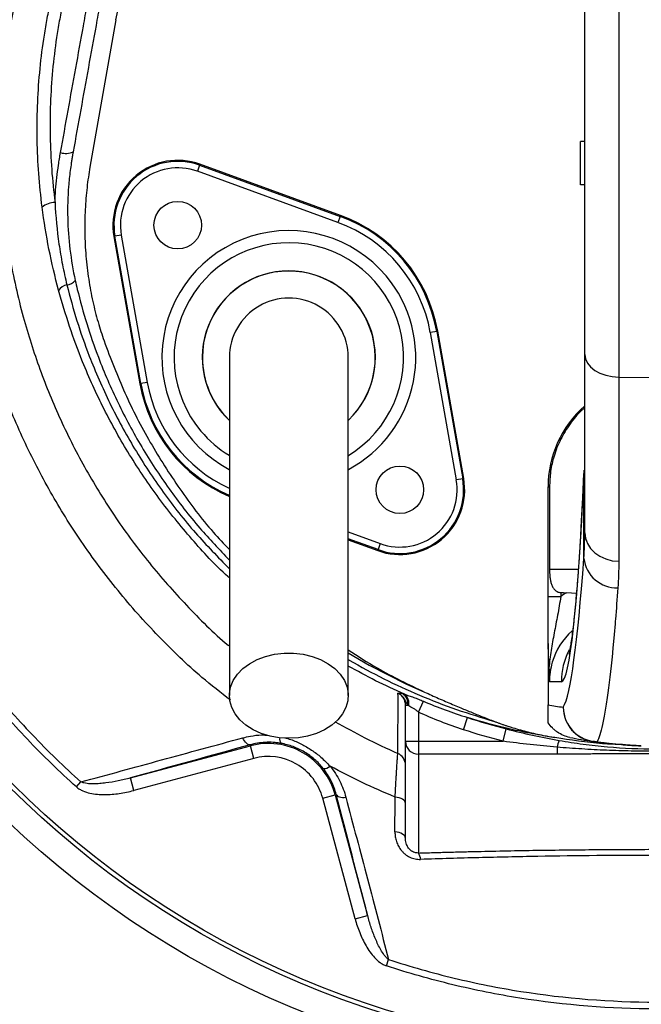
# Model space of a CAD drawing. Header units: millimetres. Extents: x 665 to 1372, y 953 to 2315.
# Tile 10 of 17: x 847 to 991, y 1767 to 1995. Entities that reach past the tile are written whole.
import ezdxf

# ---------------------------------------------------------------- set-up
doc = ezdxf.new("R2010")
doc.units = ezdxf.units.MM

msp = doc.modelspace()

# ---------------------------------------------------------------- linework, layer by layer
at = {"color": 7, "linetype": 'Continuous', "lineweight": 25}
for p, q in [((986.13, 2006.38), (986.13, 1912.67)), ((978.27, 1917.94), (978.27, 2002.6)), ((869.77, 1995.45), (863.75, 1961.31)), ((977.27, 1957.24), (977.27, 1967.24)), ((978.27, 1967.24), (977.27, 1967.24)), ((859.85, 1964.83), (859.73, 1964.14)), ((889.11, 1961.76), (888.6, 1960.35)), ((889.11, 1961.76), (889.19, 1961.98)), ((889.11, 1961.76), (921.66, 1949.91)), ((921.74, 1950.13), (889.19, 1961.98)), ((921.15, 1948.5), (888.6, 1960.35)), ((978.27, 1957.24), (977.27, 1957.24)), ((921.66, 1949.91), (921.15, 1948.5)), ((921.66, 1949.91), (921.74, 1950.13)), ((869.52, 1945.32), (869.29, 1945.28)), ((869.29, 1945.28), (875.3, 1911.16)), ((871, 1945.58), (869.52, 1945.32)), ((875.54, 1911.21), (869.52, 1945.32)), ((871, 1945.58), (877.01, 1911.47)), ((944.01, 1923.28), (942.53, 1923.02)), ((948.55, 1888.9), (942.53, 1923.02)), ((944.01, 1923.28), (944.24, 1923.32)), ((944.01, 1923.28), (950.02, 1889.16)), ((950.26, 1889.21), (944.24, 1923.32)), ((978.27, 1876.66), (978.27, 1917.94)), ((875.54, 1911.21), (875.3, 1911.16)), ((877.01, 1911.47), (875.54, 1911.21)), ((986.13, 1912.67), (994.77, 1912.57)), ((986.13, 1912.67), (986.13, 1870.03)), ((978.07, 1870.71), (978.07, 1890.36)), ((950.02, 1889.16), (948.55, 1888.9)), ((950.02, 1889.16), (950.26, 1889.21)), ((969.77, 1887.24), (970.11, 1887.24)), ((969.77, 1861.91), (969.77, 1887.24)), ((970.11, 1887.24), (970.11, 1868.24)), ((923.52, 1874.99), (930.35, 1872.5)), ((930.43, 1872.73), (930.35, 1872.5)), ((930.95, 1874.14), (930.43, 1872.73)), ((969.77, 1861.91), (972.72, 1861.91)), ((972.72, 1862.79), (972.72, 1861.91)), ((976.33, 1862.54), (974.06, 1862.76)), ((969.77, 1850.85), (969.77, 1836.83)), ((972.84, 1842.14), (970.09, 1842.09)), ((936.77, 1828.35), (936.77, 1836.68)), ((936.77, 1836.68), (937.32, 1836.68)), ((939.77, 1835.09), (940.93, 1837.63)), ((939.77, 1835.09), (939.77, 1828.35)), ((950.19, 1831.03), (951.12, 1833.85)), ((959.36, 1828.35), (960.1, 1831.22)), ((873.11, 1819.86), (900.87, 1827.3)), ((900.81, 1827.53), (900.87, 1827.3)), ((901.64, 1824.4), (900.87, 1827.3)), ((936.77, 1828.35), (939.77, 1828.35)), ((936.77, 1805.92), (936.77, 1828.35)), ((939.77, 1828.35), (959.36, 1828.35)), ((939.77, 1828.35), (939.77, 1825.38)), ((971.85, 1826.99), (971.85, 1825.38)), ((901.64, 1824.4), (873.89, 1816.96)), ((971.85, 1825.38), (939.77, 1825.38)), ((939.77, 1825.38), (939.77, 1802.48)), ((873.89, 1816.96), (873.11, 1819.86)), ((860.63, 1817.78), (861.66, 1818.93)), ((917.63, 1815.17), (920.53, 1815.94)), ((925.11, 1787.24), (917.63, 1815.17)), ((920.76, 1816.01), (920.53, 1815.94)), ((920.53, 1815.94), (928.01, 1788.02)), ((925.11, 1787.24), (928.01, 1788.02)), ((932.38, 1776.33), (932.87, 1777.82))]:
    msp.add_line(p, q, dxfattribs=at)
at = {"color": 8, "linetype": 'Continuous', "lineweight": 25}
for p, q in [((978.08, 1891.13), (978.07, 1890.36)), ((923.52, 1876.84), (930.95, 1874.14)), ((930.43, 1872.73), (923.52, 1875.24)), ((970.11, 1868.24), (976.78, 1868.24))]:
    msp.add_line(p, q, dxfattribs=at)
at = {"color": 7, "linetype": 'Continuous', "lineweight": 25, "flags": 128}
for points in [[(978.27, 1917.94), (978.42, 1916.92), (978.87, 1915.94), (979.59, 1915.04), (980.57, 1914.25), (981.76, 1913.59), (983.11, 1913.1), (984.59, 1912.79), (986.13, 1912.67)], [(978.27, 1876.66), (978.42, 1875.38), (978.87, 1874.15), (979.59, 1873.01), (980.57, 1872.01), (981.76, 1871.19), (983.11, 1870.57), (984.59, 1870.17), (986.13, 1870.03)], [(909.77, 1829.06), (907.57, 1829.19), (905.42, 1829.57), (903.38, 1830.19), (901.51, 1831.04), (899.86, 1832.09), (898.46, 1833.33), (897.35, 1834.7), (896.57, 1836.19), (896.12, 1837.74), (896.03, 1839.33), (896.3, 1840.91), (896.92, 1842.44), (897.86, 1843.87), (899.12, 1845.18), (900.65, 1846.32), (902.42, 1847.28), (904.38, 1848.02), (906.48, 1848.52), (908.67, 1848.78), (910.88, 1848.78), (913.06, 1848.52), (915.16, 1848.02), (917.12, 1847.28), (918.89, 1846.32), (920.42, 1845.18), (921.68, 1843.87), (922.63, 1842.44), (923.24, 1840.91), (923.51, 1839.33), (923.42, 1837.74), (922.98, 1836.19), (922.2, 1834.7), (921.09, 1833.33), (919.69, 1832.09), (918.03, 1831.04), (916.16, 1830.19), (914.13, 1829.57), (911.98, 1829.19), (909.77, 1829.06)], [(900.81, 1827.53), (900.61, 1827.52), (900.4, 1827.58), (900.18, 1827.7), (899.96, 1827.89), (899.73, 1828.13), (899.52, 1828.43), (899.32, 1828.77), (899.13, 1829.16)], [(920.76, 1816.01), (920.85, 1815.84), (921.01, 1815.68), (921.22, 1815.56), (921.49, 1815.46), (921.81, 1815.39), (922.17, 1815.35), (922.56, 1815.35), (922.98, 1815.38)], [(936.77, 1813.99), (936.73, 1814.25), (936.6, 1814.49), (936.38, 1814.72), (936.09, 1814.93), (935.74, 1815.11), (935.32, 1815.26), (934.86, 1815.37), (934.37, 1815.44)], [(936.77, 1805.92), (936.73, 1806.17), (936.6, 1806.42), (936.38, 1806.65), (936.08, 1806.86), (935.72, 1807.05), (935.3, 1807.2), (934.83, 1807.31), (934.34, 1807.38)]]:
    msp.add_lwpolyline(points, dxfattribs=at)
at = {"color": 8, "linetype": 'Continuous', "lineweight": 25, "flags": 128}
msp.add_lwpolyline([(923.52, 1848.84), (928.39, 1845.96), (936.89, 1841.67), (941.19, 1839.75), (941.19, 1839.75), (941.19, 1839.75)], dxfattribs=at)
at = {"color": 7, "linetype": 'Continuous', "lineweight": 25}
for centre, radius in [((994.77, 1967.24), 258.01), ((994.77, 1967.24), 217.51), ((994.77, 1967.24), 211.5), ((994.77, 1967.24), 210.5), ((884.06, 1947.88), 5.5), ((935.48, 1886.6), 5.5)]:
    msp.add_circle(centre, radius, dxfattribs=at)
for centre, radius, start, end in [((858.19, 1968.68), 4.2, 252.7438, 293.3935), ((884.06, 1947.88), 15, 70, 190), ((884.06, 1947.88), 14.76, 70, 190), ((884.06, 1947.88), 13.26, 70, 190), ((855.52, 1948.88), 4.22, 88.1483, 132.2375), ((909.77, 1917.24), 34.76, 10, 70), ((909.77, 1917.24), 35, 10, 70), ((909.77, 1917.24), 33.26, 10, 70), ((909.77, 1917.24), 20, 313.5733, 180), ((858.91, 1931.18), 2.89, 99.8905, 146.4123), ((857.88, 1937.32), 3.34, 279.2294, 317.4543), ((909.77, 1917.24), 13.75, 0, 180.042), ((909.77, 1917.24), 20, 180, 226.1696), ((909.77, 1917.24), 35, 190, 246.8454), ((994.77, 1887.24), 25, 131.2999, 180), ((935.48, 1886.6), 15, 250, 10), ((935.48, 1886.6), 14.76, 250, 10), ((935.48, 1886.6), 13.26, 250, 10), ((985.7, 1871.54), 7.67, 186.2653, 271.6939), ((934.55, 1837.06), 2.8, 352.1797, 55.9833), ((934.88, 1837.12), 2.71, 348.1796, 52.4468), ((986.78, 1927.24), 92, 259.3465, 261.5733), ((981.32, 1836.28), 8.02, 180.2932, 268.8281), ((981.29, 1836.23), 7.99, 179.9572, 261.5497), ((994.77, 1927.24), 100, 258.5049, 261.5733), ((905.02, 1811.79), 16.05, 15, 105), ((939.76, 1828.36), 2.99, 180.2815, 270.2788), ((977.92, 1826.01), 6.15, 155.4636, 170.8146), ((980.97, 1834.09), 5.83, 261.582, 271.7553), ((991.49, 1835.3), 8, 267.9574, 269), ((905.02, 1811.79), 13.05, 15, 105), ((933.78, 1822.81), 3, 0.0162, 66.2888), ((918, 1823.98), 1.92, 261.8735, 313.5625), ((937.61, 1800.93), 2.66, 1.4488, 35.579)]:
    msp.add_arc(centre, radius, start, end, dxfattribs=at)
at = {"color": 8, "linetype": 'Continuous', "lineweight": 25}
for centre, radius, start, end in [((909.77, 1917.24), 29.38, 40, 241.9317), ((909.77, 1917.24), 26.55, 301.3308, 220), ((909.77, 1917.24), 20.04, 313.8007, 226.4058), ((909.77, 1917.24), 29.38, 297.9897, 40), ((909.77, 1917.24), 34.76, 190, 246.5906), ((909.77, 1917.24), 33.26, 190, 245.4651), ((909.77, 1917.24), 26.55, 220, 238.5964), ((988.86, 1842.14), 16.01, 152.6022, 180.0038), ((909.32, 1828.88), 1.67, 169.6605, 217.2724)]:
    msp.add_arc(centre, radius, start, end, dxfattribs=at)
at = {"color": 7, "linetype": 'Continuous', "lineweight": 25}
for centre, major_axis, ratio, start_param, end_param in [((972.84, 2008.24), (0, 166.11), 0.044737, 3.142374, 3.923305), ((972.45, 2077.24), (0, 241.75), 0.044737, 3.219952, 3.688113), ((1453.09, 1868.24), (572.9, 0), 0.017455, 3.717878, 3.722153), ((986.28, 1842.09), (24.04, 0.33), 0.99822, 2.090362, 2.156364), ((986.14, 1842.09), (16.05, 0.23), 0.996836, 2.296181, 2.839024)]:
    msp.add_ellipse(centre, major_axis=major_axis, ratio=ratio, start_param=start_param, end_param=end_param, dxfattribs=at)
at = {"color": 8, "linetype": 'Continuous', "lineweight": 25}
msp.add_ellipse((986.14, 1842.09), major_axis=(16.05, 0.23), ratio=0.996836, start_param=2.839024, end_param=3.127385, dxfattribs=at)
at = {"color": 7, "linetype": 'Continuous', "lineweight": 25}
for points, knots in [([(869.53, 1695.86), (861.05, 1699.21), (852.8, 1702.93), (836.71, 1711.08), (828.88, 1715.51), (813.64, 1725.08), (806.23, 1730.21), (795.45, 1738.45), (791.9, 1741.28), (786.67, 1745.67), (784.94, 1747.16), (781.52, 1750.16), (779.83, 1751.68), (771.46, 1759.36), (765.07, 1765.75), (752.88, 1779.03), (747.08, 1785.93), (736.07, 1800.21), (730.86, 1807.61), (724.73, 1817.17), (723.52, 1819.1), (721.15, 1822.99), (719.98, 1824.95), (716.55, 1830.85), (714.36, 1834.82), (708.05, 1846.83), (704.21, 1854.98), (697.25, 1871.57), (694.12, 1880.01), (688.59, 1897.16), (686.18, 1905.88), (683.64, 1916.96), (683.15, 1919.19), (682.23, 1923.65), (681.79, 1925.89), (680.56, 1932.59), (679.83, 1937.06), (677.95, 1950.49), (677.09, 1959.45), (676.13, 1977.41), (676.04, 1986.41), (676.62, 2004.43), (677.31, 2013.46), (678.66, 2024.76), (678.96, 2027.02), (679.6, 2031.53), (679.94, 2033.78), (681.04, 2040.5), (681.88, 2044.94), (683.76, 2053.77), (684.81, 2058.16), (687.07, 2066.87), (688.3, 2071.19), (692.23, 2084.09), (695.21, 2092.58), (701.87, 2109.35), (705.55, 2117.62), (710.59, 2127.82), (711.62, 2129.85), (713.72, 2133.88), (714.79, 2135.89), (718.05, 2141.85), (720.3, 2145.77), (727.27, 2157.37), (732.22, 2164.89), (742.7, 2179.51), (748.23, 2186.61), (759.9, 2200.37), (766.03, 2207.04), (778.9, 2219.93), (785.56, 2226.07), (799.29, 2237.75), (806.37, 2243.29), (820.96, 2253.79), (828.45, 2258.74), (843.88, 2268.04), (851.8, 2272.39), (861.98, 2277.45), (864.03, 2278.44), (868.15, 2280.39), (870.21, 2281.33), (876.42, 2284.11), (880.59, 2285.87), (893.17, 2290.89), (901.66, 2293.87), (918.84, 2299.15), (927.52, 2301.45), (945.09, 2305.4), (953.97, 2307.04), (965.19, 2308.67), (967.44, 2308.98), (971.95, 2309.55), (974.21, 2309.81), (980.98, 2310.52), (985.5, 2310.91), (999.02, 2311.82), (1008.02, 2312.07), (1025.99, 2311.89), (1034.96, 2311.46), (1052.87, 2309.9), (1061.81, 2308.78), (1075.2, 2306.57), (1079.66, 2305.75), (1086.34, 2304.38), (1088.57, 2303.9), (1093, 2302.9), (1095.2, 2302.38), (1106.2, 2299.68), (1114.86, 2297.19), (1131.94, 2291.57), (1140.35, 2288.44), (1156.93, 2281.54), (1165.09, 2277.77), (1177.13, 2271.63), (1181.12, 2269.51), (1187.04, 2266.19), (1189.01, 2265.07), (1192.93, 2262.77), (1194.88, 2261.61), (1204.58, 2255.67), (1212.11, 2250.66), (1226.71, 2240.1), (1233.78, 2234.56), (1244.05, 2225.86), (1247.42, 2222.9), (1254.02, 2216.81), (1257.25, 2213.69), (1266.8, 2204.17), (1272.95, 2197.57), (1280.36, 2189), (1281.83, 2187.27), (1284.74, 2183.78), (1286.18, 2182.02), (1290.45, 2176.7), (1293.21, 2173.12), (1301.31, 2162.24), (1306.41, 2154.82), (1316.06, 2139.65), (1320.6, 2131.9), (1329.11, 2116.07), (1333.08, 2107.99), (1338.61, 2095.61), (1340.39, 2091.45), (1343.78, 2083.03), (1345.41, 2078.78), (1350.04, 2065.96), (1352.8, 2057.32), (1356.47, 2044.22), (1357.62, 2039.83), (1359.74, 2031.01), (1360.72, 2026.57), (1363.42, 2013.2), (1364.89, 2004.24), (1367.17, 1986.25), (1367.98, 1977.21), (1368.69, 1963.6), (1368.84, 1959.05), (1368.98, 1949.96), (1368.96, 1945.43), (1368.66, 1931.82), (1368.13, 1922.77), (1366.83, 1909.22), (1366.31, 1904.7), (1365.11, 1895.68), (1364.43, 1891.19), (1362.9, 1882.22), (1362.05, 1877.75), (1360.17, 1868.85), (1359.13, 1864.42), (1355.78, 1851.2), (1353.23, 1842.49), (1347.53, 1825.27), (1344.38, 1816.76), (1339.2, 1804.14), (1337.39, 1799.96), (1333.64, 1791.68), (1331.69, 1787.58), (1327.65, 1779.43), (1325.55, 1775.39), (1321.23, 1767.4), (1319, 1763.44), (1312.1, 1751.7), (1307.23, 1744.03), (1299.52, 1732.78), (1296.88, 1729.07), (1291.48, 1721.76), (1288.71, 1718.15), (1280.22, 1707.47), (1274.32, 1700.55), (1268.17, 1693.84)], [0, 0, 0, 0, 0.015625, 0.015625, 0.03125, 0.03125, 0.046875, 0.046875, 0.054687, 0.054687, 0.058594, 0.058594, 0.0625, 0.0625, 0.078125, 0.078125, 0.09375, 0.09375, 0.109375, 0.109375, 0.113281, 0.113281, 0.117188, 0.117188, 0.125, 0.125, 0.140625, 0.140625, 0.15625, 0.15625, 0.171875, 0.171875, 0.175781, 0.175781, 0.179687, 0.179687, 0.1875, 0.1875, 0.203125, 0.203125, 0.21875, 0.21875, 0.234375, 0.234375, 0.238281, 0.238281, 0.242187, 0.242187, 0.25, 0.25, 0.257812, 0.257812, 0.265625, 0.265625, 0.28125, 0.28125, 0.296875, 0.296875, 0.300781, 0.300781, 0.304687, 0.304687, 0.3125, 0.3125, 0.328125, 0.328125, 0.34375, 0.34375, 0.359375, 0.359375, 0.375, 0.375, 0.390625, 0.390625, 0.40625, 0.40625, 0.421875, 0.421875, 0.425781, 0.425781, 0.429687, 0.429687, 0.4375, 0.4375, 0.453125, 0.453125, 0.46875, 0.46875, 0.484375, 0.484375, 0.488281, 0.488281, 0.492187, 0.492187, 0.5, 0.5, 0.515625, 0.515625, 0.53125, 0.53125, 0.546875, 0.546875, 0.554688, 0.554688, 0.558594, 0.558594, 0.5625, 0.5625, 0.578125, 0.578125, 0.59375, 0.59375, 0.609375, 0.609375, 0.617188, 0.617188, 0.621094, 0.621094, 0.625, 0.625, 0.640625, 0.640625, 0.65625, 0.65625, 0.664063, 0.664063, 0.671875, 0.671875, 0.6875, 0.6875, 0.691406, 0.691406, 0.695313, 0.695313, 0.703125, 0.703125, 0.71875, 0.71875, 0.734375, 0.734375, 0.75, 0.75, 0.757813, 0.757813, 0.765625, 0.765625, 0.78125, 0.78125, 0.789063, 0.789063, 0.796875, 0.796875, 0.8125, 0.8125, 0.828125, 0.828125, 0.835938, 0.835938, 0.84375, 0.84375, 0.859375, 0.859375, 0.867188, 0.867188, 0.875, 0.875, 0.882813, 0.882813, 0.890625, 0.890625, 0.90625, 0.90625, 0.921875, 0.921875, 0.929688, 0.929688, 0.9375, 0.9375, 0.945313, 0.945313, 0.953125, 0.953125, 0.96875, 0.96875, 0.976563, 0.976563, 0.984375, 0.984375, 1, 1, 1, 1]), ([(869.77, 1995.45), (870.5, 1999.15), (871.96, 2006.54), (875.13, 2017.4), (879.02, 2028.04), (883.67, 2038.39), (889.05, 2048.41), (895.14, 2058.02), (901.88, 2067.22), (909.34, 2075.85), (914.75, 2081.59), (917.82, 2084.28), (918.02, 2084.46)], [0, 0, 0, 0, 0.109805, 0.219322, 0.329103, 0.439456, 0.549531, 0.659887, 0.770703, 0.881226, 0.992022, 1, 1, 1, 1]), ([(852.68, 1952.01), (852.02, 1957.21), (851.64, 1962.4), (851.45, 1972.78), (851.63, 1977.97), (852.35, 1985.74), (852.66, 1988.32), (853.25, 1992.2), (853.46, 1993.5), (853.92, 1996.08), (854.17, 1997.36), (855.51, 2003.76), (856.87, 2008.78), (860.09, 2018.65), (861.96, 2023.51), (865.06, 2030.69), (866.14, 2033.07), (868.39, 2037.8), (869.56, 2040.15), (872, 2044.81), (873.27, 2047.12), (875.89, 2051.69), (877.24, 2053.94), (881.42, 2060.64), (884.39, 2064.99), (887.53, 2069.24)], [0, 0, 0, 0, 0.125, 0.125, 0.25, 0.25, 0.3125, 0.3125, 0.34375, 0.34375, 0.375, 0.375, 0.5, 0.5, 0.625, 0.625, 0.6875, 0.6875, 0.75, 0.75, 0.8125, 0.8125, 0.875, 0.875, 1, 1, 1, 1]), ([(889.89, 2068.19), (886.8, 2064.02), (883.9, 2059.74), (878.43, 2050.99), (875.86, 2046.51), (872.27, 2039.65), (871.11, 2037.34), (868.9, 2032.7), (867.84, 2030.36), (864.79, 2023.3), (862.95, 2018.54), (859.78, 2008.84), (858.44, 2003.91), (857.12, 1997.64), (856.88, 1996.38), (856.42, 1993.84), (856.21, 1992.57), (855.64, 1988.76), (855.33, 1986.22), (854.62, 1978.59), (854.44, 1973.5), (854.63, 1963.31), (855, 1958.21), (855.66, 1953.1)], [0, 0, 0, 0, 0.125, 0.125, 0.25, 0.25, 0.3125, 0.3125, 0.375, 0.375, 0.5, 0.5, 0.625, 0.625, 0.65625, 0.65625, 0.6875, 0.6875, 0.75, 0.75, 0.875, 0.875, 1, 1, 1, 1]), ([(856.94, 1964.67), (858.11, 1971.18), (859.28, 1977.69), (861.05, 1987.46), (861.64, 1990.71), (862.52, 1995.59), (862.96, 1998.03), (863.4, 2000.48), (863.69, 2002.1), (863.84, 2002.92), (863.99, 2003.73)], [0, 0, 0, 0, 0.5, 0.5, 0.75, 0.75, 0.875, 0.9375, 0.9375, 1, 1, 1, 1]), ([(866.91, 2003.89), (866.84, 2003.48), (866.76, 2003.08), (866.62, 2002.26), (866.4, 2001.04), (865.88, 1998.19), (865.44, 1995.75), (864.56, 1990.87), (863.97, 1987.61), (862.2, 1977.85), (861.02, 1971.34), (859.85, 1964.83)], [0, 0, 0, 0, 0.03125, 0.03125, 0.0625, 0.125, 0.25, 0.25, 0.5, 0.5, 1, 1, 1, 1]), ([(855.66, 1953.1), (855.72, 1955.03), (855.86, 1956.95), (856.18, 1959.85), (856.31, 1960.81), (856.53, 1962.26), (856.6, 1962.74), (856.77, 1963.7), (856.85, 1964.19), (856.94, 1964.67)], [0, 0, 0, 0, 0.5, 0.5, 0.75, 0.75, 0.875, 0.875, 1, 1, 1, 1]), ([(859.73, 1964.14), (859.7, 1963.99), (859.68, 1963.84), (859.62, 1963.54), (859.55, 1963.08), (859.47, 1962.63), (859.34, 1961.72), (859.25, 1961.11), (859.02, 1959.29), (858.89, 1958.06), (858.61, 1954.4), (858.54, 1951.97), (858.65, 1947.12), (858.83, 1944.69), (859.41, 1939.87), (859.82, 1937.46), (860.34, 1935.06)], [0, 0, 0, 0, 0.015625, 0.015625, 0.03125, 0.0625, 0.0625, 0.125, 0.125, 0.25, 0.25, 0.5, 0.5, 0.75, 0.75, 1, 1, 1, 1]), ([(856.5, 1932.78), (855.65, 1935.94), (854.9, 1939.12), (853.63, 1945.52), (853.1, 1948.75), (852.68, 1952.01)], [0, 0, 0, 0, 0.5, 0.5, 1, 1, 1, 1]), ([(855.66, 1953.1), (855.81, 1949.88), (856.12, 1946.68), (856.81, 1941.91), (857.08, 1940.32), (857.69, 1937.16), (858.03, 1935.59), (858.41, 1934.02)], [0, 0, 0, 0, 0.5, 0.5, 0.75, 0.75, 1, 1, 1, 1]), ([(860.63, 1817.78), (856.68, 1821.32), (852.89, 1825.01), (845.62, 1832.66), (842.14, 1836.62), (837.15, 1842.77), (835.53, 1844.85), (833.15, 1848.03), (832.37, 1849.1), (830.82, 1851.25), (830.06, 1852.34), (826.31, 1857.79), (823.49, 1862.26), (815.59, 1875.94), (811.06, 1885.44), (806.32, 1897.81), (805.42, 1900.31), (803.72, 1905.32), (802.92, 1907.85), (800.67, 1915.46), (799.37, 1920.6), (798.28, 1925.79)], [0, 0, 0, 0, 0.125, 0.125, 0.25, 0.25, 0.3125, 0.3125, 0.34375, 0.34375, 0.375, 0.375, 0.5, 0.5, 0.75, 0.75, 0.8125, 0.8125, 0.875, 0.875, 1, 1, 1, 1]), ([(799.77, 1926.1), (800.86, 1920.96), (802.14, 1915.87), (804.37, 1908.32), (805.16, 1905.82), (806.85, 1900.84), (807.74, 1898.37), (812.44, 1886.11), (816.94, 1876.69), (824.76, 1863.12), (827.55, 1858.7), (832.01, 1852.21), (833.55, 1850.07), (836.69, 1845.86), (838.31, 1843.78), (841.62, 1839.7), (843.32, 1837.69), (846.78, 1833.74), (848.56, 1831.81), (853.98, 1826.1), (857.75, 1822.44), (861.66, 1818.93)], [0, 0, 0, 0, 0.125, 0.125, 0.1875, 0.1875, 0.25, 0.25, 0.5, 0.5, 0.625, 0.625, 0.6875, 0.6875, 0.75, 0.75, 0.8125, 0.8125, 0.875, 0.875, 1, 1, 1, 1]), ([(867, 1921.07), (868.53, 1917.02), (871.59, 1908.96), (877.53, 1897.51), (884.4, 1886.75), (890.59, 1878.47), (894.76, 1874.07), (896.02, 1872.74)], [0, 0, 0, 0, 0.228745, 0.455263, 0.679949, 0.903115, 1, 1, 1, 1]), ([(896.02, 1917.24), (896.02, 1917.04), (896.02, 1916.62), (896.02, 1915.9), (896.02, 1914.94), (896.02, 1913.71), (896.02, 1912.14), (896.02, 1910.2), (896.02, 1907.61), (896.02, 1904), (896.02, 1899.17), (896.02, 1893.06), (896.02, 1885.95), (896.02, 1877.93), (896.02, 1869.09), (896.02, 1859.56), (896.02, 1849.43), (896.02, 1842.47), (896.02, 1838.93)], [0, 0, 0, 0, 0.045521, 0.094717, 0.147611, 0.204275, 0.251456, 0.300858, 0.352419, 0.406213, 0.470225, 0.53729, 0.607172, 0.679907, 0.755587, 0.834151, 0.915609, 1, 1, 1, 1]), ([(923.52, 1838.93), (923.52, 1842.27), (923.52, 1848.9), (923.52, 1858.66), (923.52, 1868.04), (923.52, 1876.96), (923.52, 1885.25), (923.52, 1892.77), (923.52, 1899.1), (923.52, 1904.19), (923.52, 1908.05), (923.52, 1910.9), (923.52, 1913.23), (923.52, 1914.97), (923.52, 1916.26), (923.52, 1916.92), (923.52, 1917.24)], [0, 0, 0, 0, 0.079644, 0.158009, 0.235124, 0.311015, 0.385614, 0.459005, 0.531252, 0.593311, 0.65426, 0.714301, 0.773508, 0.85087, 0.926319, 1, 1, 1, 1]), ([(978.27, 1905.57), (978.04, 1905.38), (976.72, 1904.32), (974.78, 1901.88), (972.58, 1898.32), (971.12, 1894.58), (970.27, 1890.86), (970.16, 1888.44), (970.11, 1887.24)], [0, 0, 0, 0, 0.043217, 0.245295, 0.447595, 0.649895, 0.824947, 1, 1, 1, 1]), ([(978.07, 1891.08), (978.03, 1890.2), (977.92, 1887.66), (977.72, 1883.65), (977.48, 1879.13), (977.23, 1874.87), (976.97, 1870.88), (976.71, 1867.18), (976.44, 1863.76), (976.17, 1860.65), (975.91, 1857.86), (975.64, 1855.4), (975.38, 1853.28), (975.14, 1851.53), (974.93, 1850.21), (974.76, 1849.3), (974.65, 1848.77), (974.58, 1848.52), (974.59, 1848.55), (974.6, 1848.56)], [0, 0, 0, 0, 0.036876, 0.106481, 0.175978, 0.245315, 0.31445, 0.383324, 0.451858, 0.519941, 0.587419, 0.65407, 0.719576, 0.783477, 0.845123, 0.896557, 0.94352, 0.985478, 1, 1, 1, 1]), ([(970.11, 1868.24), (970.11, 1867.67), (970.14, 1867.1), (970.22, 1866.26), (970.26, 1865.98), (970.36, 1865.44), (970.42, 1865.17), (970.58, 1864.65), (970.68, 1864.39), (970.92, 1863.91), (971.07, 1863.69), (971.34, 1863.4), (971.44, 1863.3), (971.65, 1863.14), (971.77, 1863.06), (972.02, 1862.94), (972.15, 1862.89), (972.43, 1862.82), (972.57, 1862.8), (972.72, 1862.79)], [0, 0, 0, 0, 0.25, 0.25, 0.375, 0.375, 0.5, 0.5, 0.625, 0.625, 0.75, 0.75, 0.8125, 0.8125, 0.875, 0.875, 0.9375, 0.9375, 1, 1, 1, 1]), ([(985.93, 1863.88), (985.74, 1861.33), (985.56, 1858.92), (985.28, 1855.48), (985.19, 1854.37), (985, 1852.21), (984.9, 1851.16), (984.42, 1846.1), (984.03, 1842.59), (983.43, 1838.11), (983.23, 1836.75), (982.92, 1834.91), (982.82, 1834.33), (982.61, 1833.24), (982.51, 1832.73), (981.99, 1830.36), (981.57, 1829.03), (981.15, 1828.26)], [0, 0, 0, 0, 0.125, 0.125, 0.1875, 0.1875, 0.25, 0.25, 0.5, 0.5, 0.625, 0.625, 0.6875, 0.6875, 0.75, 0.75, 1, 1, 1, 1]), ([(969.77, 1850.85), (969.77, 1852.54), (969.77, 1854.3), (969.77, 1856.63), (969.77, 1857.1), (969.77, 1858.05), (969.77, 1858.52), (969.77, 1859.96), (969.77, 1860.92), (969.77, 1861.91)], [0, 0, 0, 0, 0.5, 0.5, 0.625, 0.625, 0.75, 0.75, 1, 1, 1, 1]), ([(972.72, 1861.91), (972.49, 1860.44), (972.24, 1859), (971.85, 1856.87), (971.71, 1856.17), (971.45, 1854.79), (971.32, 1854.11), (970.93, 1852.08), (970.68, 1850.74), (970.37, 1848.73), (970.28, 1848.06), (970.11, 1846.71), (970.04, 1846.03), (969.99, 1845.33)], [0, 0, 0, 0, 0.25, 0.25, 0.375, 0.375, 0.5, 0.5, 0.75, 0.75, 0.875, 0.875, 1, 1, 1, 1]), ([(923.52, 1849.53), (925.74, 1848.09), (931.39, 1844.42), (937.48, 1841.52), (941.19, 1839.75)], [0, 0, 0, 0, 0.391791, 1, 1, 1, 1]), ([(969.99, 1845.33), (969.97, 1845.86), (969.96, 1846.37), (969.92, 1847.37), (969.9, 1847.87), (969.87, 1848.85), (969.85, 1849.34), (969.82, 1850.07), (969.81, 1850.31), (969.8, 1850.66), (969.79, 1850.77), (969.79, 1850.9), (969.78, 1850.92), (969.78, 1850.97), (969.78, 1850.99), (969.78, 1851), (969.78, 1851.01), (969.77, 1851), (969.77, 1850.98), (969.77, 1850.93), (969.77, 1850.89), (969.77, 1850.85)], [0, 0, 0, 0, 0.25, 0.25, 0.5, 0.5, 0.75, 0.75, 0.875, 0.875, 0.9375, 0.9375, 0.953125, 0.953125, 0.96875, 0.96875, 0.976562, 0.976562, 0.984375, 0.984375, 1, 1, 1, 1]), ([(969.99, 1845.33), (970.01, 1844.78), (970.02, 1844.24), (970.05, 1843.43), (970.06, 1843.16), (970.07, 1842.62), (970.08, 1842.35), (970.09, 1842.09)], [0, 0, 0, 0, 0.5, 0.5, 0.75, 0.75, 1, 1, 1, 1]), ([(934.98, 1825.55), (934.99, 1826.12), (935.01, 1826.84), (935.03, 1828.58), (935.03, 1829.6), (935.04, 1831.93), (935.05, 1833.24), (935.05, 1836.15), (935.05, 1837.75), (935.04, 1839.48)], [0, 0, 0, 0, 0.25, 0.25, 0.5, 0.5, 0.75, 0.75, 1, 1, 1, 1]), ([(935.04, 1839.48), (935.06, 1839.49), (935.08, 1839.5), (935.13, 1839.51), (935.16, 1839.52), (935.26, 1839.52), (935.34, 1839.52), (935.61, 1839.49), (935.84, 1839.44), (936.11, 1839.38)], [0, 0, 0, 0, 0.125, 0.125, 0.25, 0.25, 0.5, 0.5, 1, 1, 1, 1]), ([(937.32, 1836.68), (937.17, 1836.9), (937.06, 1837.14), (936.8, 1837.66), (936.66, 1837.94), (936.32, 1838.47), (936.11, 1838.71), (935.75, 1839.05), (935.62, 1839.15), (935.34, 1839.33), (935.19, 1839.41), (935.04, 1839.48)], [0, 0, 0, 0, 0.25, 0.25, 0.5, 0.5, 0.75, 0.75, 0.875, 0.875, 1, 1, 1, 1]), ([(936.77, 1836.68), (936.77, 1836.97), (936.73, 1837.25), (936.62, 1837.67), (936.57, 1837.81), (936.45, 1838.07), (936.39, 1838.2), (936.16, 1838.57), (935.98, 1838.8), (935.55, 1839.19), (935.31, 1839.36), (935.04, 1839.48)], [0, 0, 0, 0, 0.25, 0.25, 0.375, 0.375, 0.5, 0.5, 0.75, 0.75, 1, 1, 1, 1]), ([(936.53, 1839.26), (936.87, 1839.14), (937.22, 1839.02), (937.94, 1838.78), (938.31, 1838.65), (939.05, 1838.38), (939.43, 1838.24), (940.18, 1837.95), (940.56, 1837.79), (940.93, 1837.63)], [0, 0, 0, 0, 0.25, 0.25, 0.5, 0.5, 0.75, 0.75, 1, 1, 1, 1]), ([(941.19, 1839.75), (941.73, 1839.51), (942.81, 1839.02), (944.43, 1838.3), (946.04, 1837.59), (947.64, 1836.9), (949.58, 1836.08), (951.89, 1835.13), (954.6, 1834.03), (956.45, 1833.31), (957.38, 1832.95)], [0, 0, 0, 0, 0.101917, 0.202879, 0.302889, 0.401951, 0.500069, 0.66183, 0.828469, 1, 1, 1, 1]), ([(939.77, 1835.09), (939.59, 1835.26), (939.4, 1835.41), (939.02, 1835.71), (938.82, 1835.85), (938.43, 1836.09), (938.23, 1836.19), (937.86, 1836.39), (937.69, 1836.47), (937.53, 1836.56)], [0, 0, 0, 0, 0.25, 0.25, 0.5, 0.5, 0.75, 0.75, 1, 1, 1, 1]), ([(969.77, 1832.66), (969.77, 1832.8), (969.77, 1832.97), (969.77, 1833.33), (969.77, 1833.54), (969.77, 1833.9), (969.77, 1834.02), (969.77, 1834.31), (969.77, 1834.47), (969.77, 1834.74), (969.77, 1834.84), (969.77, 1835.06), (969.77, 1835.18), (969.77, 1835.38), (969.77, 1835.45), (969.77, 1835.61), (969.77, 1835.7), (969.77, 1835.9), (969.77, 1836.01), (969.77, 1836.24), (969.77, 1836.32), (969.77, 1836.48), (969.77, 1836.54), (969.77, 1836.67), (969.77, 1836.75), (969.77, 1836.83)], [0, 0, 0, 0, 0.25, 0.25, 0.5, 0.5, 0.625, 0.625, 0.75, 0.75, 0.8125, 0.8125, 0.875, 0.875, 0.90625, 0.90625, 0.9375, 0.9375, 0.96875, 0.96875, 0.984375, 0.984375, 0.992188, 0.992188, 1, 1, 1, 1]), ([(971.32, 1829.22), (969.6, 1829.48), (967.88, 1829.77), (964.47, 1830.42), (962.77, 1830.78), (957.72, 1831.94), (954.4, 1832.83), (951.12, 1833.85)], [0, 0, 0, 0, 0.25, 0.25, 0.5, 0.5, 1, 1, 1, 1]), ([(957.38, 1832.95), (957.6, 1832.86), (958.04, 1832.69), (958.71, 1832.45), (959.39, 1832.21), (960.09, 1831.98), (961.12, 1831.64), (962.51, 1831.22), (964.25, 1830.74), (966, 1830.3), (967.76, 1829.9), (969.53, 1829.54), (970.72, 1829.33), (971.32, 1829.22)], [0, 0, 0, 0, 0.048202, 0.097322, 0.147367, 0.198347, 0.250267, 0.373775, 0.500284, 0.624448, 0.74908, 0.874243, 1, 1, 1, 1]), ([(960.1, 1831.22), (962.12, 1830.7), (964.16, 1830.22), (968.23, 1829.33), (970.28, 1828.93), (972.33, 1828.57)], [0, 0, 0, 0, 0.5, 0.5, 1, 1, 1, 1]), ([(974.84, 1829.25), (974.33, 1829.35), (973.82, 1829.51), (972.86, 1829.91), (972.4, 1830.16), (971.75, 1830.6), (971.54, 1830.75), (971.14, 1831.09), (970.95, 1831.26), (970.39, 1831.82), (970.06, 1832.22), (969.77, 1832.66)], [0, 0, 0, 0, 0.25, 0.25, 0.5, 0.5, 0.625, 0.625, 0.75, 0.75, 1, 1, 1, 1]), ([(861.66, 1818.93), (867.86, 1820.63), (874.08, 1822.33), (886.57, 1825.74), (892.83, 1827.44), (899.13, 1829.16)], [0, 0, 0, 0, 0.5, 0.5, 1, 1, 1, 1]), ([(987.02, 1827.57), (985.47, 1827.62), (980.2, 1827.82), (974.99, 1828.64), (971.32, 1829.22)], [0, 0, 0, 0, 0.294758, 1, 1, 1, 1]), ([(907.99, 1827.87), (907.68, 1827.92), (907.37, 1827.97), (906.74, 1828.04), (906.43, 1828.07), (905.5, 1828.13), (904.89, 1828.13), (903.69, 1828.07), (903.1, 1828), (901.93, 1827.81), (901.36, 1827.69), (900.81, 1827.53)], [0, 0, 0, 0, 0.125, 0.125, 0.25, 0.25, 0.5, 0.5, 0.75, 0.75, 1, 1, 1, 1]), ([(917.73, 1822.08), (917.43, 1822.45), (917.12, 1822.81), (916.46, 1823.5), (916.1, 1823.83), (915.01, 1824.79), (914.22, 1825.36), (912.97, 1826.1), (912.53, 1826.34), (911.65, 1826.76), (911.2, 1826.95), (909.84, 1827.45), (908.93, 1827.7), (907.99, 1827.87)], [0, 0, 0, 0, 0.125, 0.125, 0.25, 0.25, 0.5, 0.5, 0.625, 0.625, 0.75, 0.75, 1, 1, 1, 1]), ([(1017.69, 1826.99), (1015.79, 1826.83), (1013.88, 1826.69), (1010.06, 1826.45), (1008.15, 1826.35), (1004.33, 1826.19), (1002.42, 1826.14), (998.6, 1826.06), (996.68, 1826.04), (992.86, 1826.04), (990.95, 1826.06), (987.12, 1826.14), (985.21, 1826.19), (981.39, 1826.35), (979.48, 1826.45), (975.67, 1826.69), (973.76, 1826.83), (971.85, 1826.99)], [0, 0, 0, 0, 0.125, 0.125, 0.25, 0.25, 0.375, 0.375, 0.5, 0.5, 0.625, 0.625, 0.75, 0.75, 0.875, 0.875, 1, 1, 1, 1]), ([(972.33, 1828.57), (974.18, 1828.24), (976.04, 1827.95), (979.76, 1827.46), (981.62, 1827.25), (987.24, 1826.76), (991.01, 1826.59), (998.54, 1826.59), (1002.3, 1826.76), (1007.92, 1827.25), (1009.79, 1827.46), (1013.51, 1827.95), (1015.37, 1828.24), (1017.22, 1828.57)], [0, 0, 0, 0, 0.125, 0.125, 0.25, 0.25, 0.5, 0.5, 0.75, 0.75, 0.875, 0.875, 1, 1, 1, 1]), ([(991.21, 1827.31), (991.21, 1827.31), (991.19, 1827.31), (991.11, 1827.31), (991.06, 1827.31), (990.85, 1827.32), (990.68, 1827.33), (990.28, 1827.34), (990.07, 1827.35), (989.62, 1827.37), (989.39, 1827.39), (988.68, 1827.43), (988.19, 1827.46), (987.2, 1827.53), (986.71, 1827.57), (985.2, 1827.7), (984.19, 1827.8), (982.15, 1828.04), (981.14, 1828.17), (980.12, 1828.32)], [0, 0, 0, 0, 0.03125, 0.03125, 0.0625, 0.0625, 0.125, 0.125, 0.1875, 0.1875, 0.25, 0.25, 0.375, 0.375, 0.5, 0.5, 0.75, 0.75, 1, 1, 1, 1]), ([(981.15, 1828.26), (982.09, 1828.12), (983.03, 1827.99), (984.91, 1827.76), (985.85, 1827.67), (987.24, 1827.55), (987.7, 1827.51), (988.61, 1827.44), (989.06, 1827.41), (989.71, 1827.38), (989.92, 1827.37), (990.33, 1827.34), (990.53, 1827.34), (990.88, 1827.32), (991.04, 1827.31), (991.22, 1827.31), (991.27, 1827.3), (991.34, 1827.3), (991.35, 1827.3), (991.35, 1827.3)], [0, 0, 0, 0, 0.25, 0.25, 0.5, 0.5, 0.625, 0.625, 0.75, 0.75, 0.8125, 0.8125, 0.875, 0.875, 0.9375, 0.9375, 0.96875, 0.96875, 1, 1, 1, 1]), ([(934.37, 1815.44), (934.45, 1816.89), (934.53, 1818.21), (934.62, 1819.71), (934.63, 1820), (934.67, 1820.57), (934.68, 1820.85), (934.73, 1821.64), (934.76, 1822.13), (934.82, 1823.01), (934.84, 1823.41), (934.88, 1823.93), (934.89, 1824.1), (934.91, 1824.4), (934.92, 1824.54), (934.96, 1825.18), (934.98, 1825.48), (934.98, 1825.55)], [0, 0, 0, 0, 0.25, 0.25, 0.3125, 0.3125, 0.375, 0.375, 0.5, 0.5, 0.625, 0.625, 0.6875, 0.6875, 0.75, 0.75, 1, 1, 1, 1]), ([(1017.69, 1825.38), (1017.34, 1825.38), (1016.63, 1825.38), (1015.54, 1825.38), (1014.39, 1825.39), (1013.2, 1825.39), (1011.93, 1825.4), (1010.56, 1825.4), (1008.65, 1825.42), (1006.24, 1825.43), (1003.38, 1825.45), (999.56, 1825.48), (994.78, 1825.49), (990.01, 1825.48), (986.19, 1825.45), (983.32, 1825.43), (980.91, 1825.42), (979, 1825.4), (977.36, 1825.39), (975.58, 1825.39), (973.67, 1825.38), (972.44, 1825.38), (971.85, 1825.38)], [0, 0, 0, 0, 0.022684, 0.046516, 0.071499, 0.097634, 0.124921, 0.154514, 0.187387, 0.249861, 0.312336, 0.374801, 0.499716, 0.624752, 0.687296, 0.74984, 0.812385, 0.845303, 0.874927, 0.919825, 0.961514, 1, 1, 1, 1]), ([(920.76, 1816.01), (920.49, 1817.07), (920.11, 1818.11), (919.36, 1819.64), (919.08, 1820.14), (918.44, 1821.13), (918.1, 1821.61), (917.73, 1822.08)], [0, 0, 0, 0, 0.5, 0.5, 0.75, 0.75, 1, 1, 1, 1]), ([(934.37, 1815.44), (931.79, 1816.51), (929.26, 1817.63), (924.24, 1820.01), (921.77, 1821.27), (919.33, 1822.59)], [0, 0, 0, 0, 0.5, 0.5, 1, 1, 1, 1]), ([(919.33, 1822.59), (919.76, 1822.04), (920.17, 1821.48), (920.93, 1820.31), (921.27, 1819.71), (922.18, 1817.9), (922.64, 1816.65), (922.98, 1815.38)], [0, 0, 0, 0, 0.25, 0.25, 0.5, 0.5, 1, 1, 1, 1]), ([(873.11, 1819.86), (872.17, 1819.6), (871.23, 1819.38), (869.34, 1818.99), (868.39, 1818.82), (866.96, 1818.64), (866.48, 1818.59), (865.51, 1818.51), (865.02, 1818.49), (864.05, 1818.49), (863.56, 1818.51), (862.84, 1818.6), (862.6, 1818.64), (862.12, 1818.75), (861.89, 1818.82), (861.66, 1818.93)], [0, 0, 0, 0, 0.25, 0.25, 0.5, 0.5, 0.625, 0.625, 0.75, 0.75, 0.875, 0.875, 0.9375, 0.9375, 1, 1, 1, 1]), ([(860.63, 1817.78), (860.85, 1817.58), (861.08, 1817.41), (861.58, 1817.11), (861.84, 1816.98), (862.64, 1816.64), (863.19, 1816.47), (864.31, 1816.22), (864.88, 1816.14), (866.03, 1816.03), (866.6, 1816.01), (868.3, 1816.01), (869.42, 1816.11), (871.66, 1816.43), (872.78, 1816.66), (873.89, 1816.96)], [0, 0, 0, 0, 0.0625, 0.0625, 0.125, 0.125, 0.25, 0.25, 0.375, 0.375, 0.5, 0.5, 0.75, 0.75, 1, 1, 1, 1]), ([(922.98, 1815.38), (924.65, 1809.05), (926.31, 1802.76), (929.61, 1790.25), (931.24, 1784.02), (932.87, 1777.82)], [0, 0, 0, 0, 0.5, 0.5, 1, 1, 1, 1]), ([(934.34, 1807.38), (934.34, 1809.11), (934.35, 1810.85), (934.35, 1812.59), (934.36, 1813.54), (934.36, 1814.49), (934.37, 1815.44)], [0, 0, 0, 0, 0.006000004, 0.006000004, 0.006000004, 0.009284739, 0.009284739, 0.009284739, 0.009284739]), ([(934.34, 1807.38), (934.34, 1807), (934.36, 1806.63), (934.48, 1805.88), (934.57, 1805.51), (934.81, 1804.78), (934.96, 1804.42), (935.34, 1803.72), (935.56, 1803.38), (935.95, 1802.91), (936.09, 1802.75), (936.39, 1802.46), (936.55, 1802.32), (937.04, 1801.93), (937.41, 1801.7), (937.98, 1801.43), (938.18, 1801.35), (938.59, 1801.21), (938.8, 1801.15), (939.43, 1801.02), (939.85, 1800.99), (940.27, 1801)], [0, 0, 0, 0, 0.125, 0.125, 0.25, 0.25, 0.375, 0.375, 0.5, 0.5, 0.5625, 0.5625, 0.625, 0.625, 0.75, 0.75, 0.8125, 0.8125, 0.875, 0.875, 1, 1, 1, 1]), ([(936.81, 1805.4), (936.81, 1805.41), (936.75, 1805.58), (936.76, 1805.75), (936.77, 1805.92)], [0, 0, 0, 0, 0.043646, 1, 1, 1, 1]), ([(939.77, 1802.48), (940.35, 1802.5), (941.5, 1802.53), (943.22, 1802.58), (944.94, 1802.63), (946.64, 1802.68), (948.35, 1802.72), (950.04, 1802.76), (951.73, 1802.81), (955.15, 1802.89), (960.27, 1803), (967.15, 1803.12), (974.02, 1803.21), (980.94, 1803.28), (987.85, 1803.32), (994.75, 1803.34), (1001.64, 1803.32), (1008.54, 1803.28), (1015.47, 1803.21), (1021.21, 1803.13), (1025.76, 1803.06), (1029.12, 1803), (1032.5, 1802.93), (1035.9, 1802.85), (1039.34, 1802.77), (1042.79, 1802.68), (1046.28, 1802.59), (1048.6, 1802.52), (1049.77, 1802.48)], [0, 0, 0, 0, 0.015939, 0.031794, 0.047567, 0.063258, 0.078867, 0.094395, 0.109843, 0.12521, 0.188192, 0.250162, 0.312872, 0.374969, 0.437621, 0.500012, 0.561814, 0.624018, 0.686676, 0.749836, 0.780101, 0.810643, 0.841468, 0.872581, 0.903986, 0.935688, 0.967691, 1, 1, 1, 1]), ([(1049.28, 1801), (1047.03, 1801.07), (1044.79, 1801.14), (1040.28, 1801.28), (1038.02, 1801.34), (1031.24, 1801.51), (1026.71, 1801.61), (1013.08, 1801.85), (1003.95, 1801.94), (985.59, 1801.94), (976.46, 1801.85), (962.83, 1801.61), (958.3, 1801.51), (951.52, 1801.34), (949.26, 1801.28), (944.76, 1801.14), (942.51, 1801.07), (940.27, 1801)], [0, 0, 0, 0, 0.0625, 0.0625, 0.125, 0.125, 0.25, 0.25, 0.5, 0.5, 0.75, 0.75, 0.875, 0.875, 0.9375, 0.9375, 1, 1, 1, 1]), ([(932.87, 1777.82), (932.67, 1777.96), (932.49, 1778.12), (932.16, 1778.47), (932.01, 1778.65), (931.57, 1779.22), (931.32, 1779.63), (930.6, 1780.87), (930.19, 1781.73), (929.45, 1783.49), (929.12, 1784.38), (928.52, 1786.18), (928.25, 1787.09), (928.01, 1788.02)], [0, 0, 0, 0, 0.0625, 0.0625, 0.125, 0.125, 0.25, 0.25, 0.5, 0.5, 0.75, 0.75, 1, 1, 1, 1]), ([(925.11, 1787.24), (925.41, 1786.15), (925.76, 1785.08), (926.6, 1782.99), (927.08, 1781.98), (927.92, 1780.52), (928.23, 1780.04), (928.89, 1779.12), (929.24, 1778.68), (930.01, 1777.85), (930.43, 1777.46), (931.11, 1776.96), (931.35, 1776.81), (931.85, 1776.54), (932.11, 1776.42), (932.38, 1776.33)], [0, 0, 0, 0, 0.25, 0.25, 0.5, 0.5, 0.625, 0.625, 0.75, 0.75, 0.875, 0.875, 0.9375, 0.9375, 1, 1, 1, 1]), ([(1057.16, 1776.33), (1054.64, 1775.51), (1052.09, 1774.73), (1046.99, 1773.28), (1044.42, 1772.61), (1036.72, 1770.75), (1031.55, 1769.72), (1015.96, 1767.23), (1005.45, 1766.39), (984.19, 1766.39), (973.67, 1767.22), (958.04, 1769.71), (952.86, 1770.74), (945.14, 1772.61), (942.56, 1773.28), (937.45, 1774.73), (934.91, 1775.51), (932.38, 1776.33)], [0, 0, 0, 0, 0.0625, 0.0625, 0.125, 0.125, 0.25, 0.25, 0.5, 0.5, 0.75, 0.75, 0.875, 0.875, 0.9375, 0.9375, 1, 1, 1, 1]), ([(932.87, 1777.82), (935.37, 1777), (937.89, 1776.24), (942.96, 1774.8), (945.51, 1774.13), (953.16, 1772.29), (958.3, 1771.26), (973.77, 1768.8), (984.2, 1767.97), (1005.27, 1767.96), (1015.7, 1768.79), (1031.21, 1771.26), (1036.36, 1772.28), (1046.6, 1774.75), (1051.67, 1776.19), (1056.68, 1777.82)], [0, 0, 0, 0, 0.0625, 0.0625, 0.125, 0.125, 0.25, 0.25, 0.5, 0.5, 0.75, 0.75, 0.875, 0.875, 1, 1, 1, 1])]:
    msp.add_open_spline(points, degree=3, knots=knots, dxfattribs=at)
at = {"color": 8, "linetype": 'Continuous', "lineweight": 25}
for points, knots in [([(918.02, 2110.89), (914.12, 2107.73), (906.03, 2101.19), (894.87, 2090.06), (884.39, 2077.9), (874.87, 2064.85), (866.35, 2050.96), (859.28, 2037.05), (853.56, 2023.43), (849.53, 2011.63), (846.67, 2001.01), (844.76, 1991.67), (843.28, 1980.81), (842.63, 1968.45), (843.15, 1954.5), (844.97, 1940.49), (847.99, 1927.07), (852, 1914.46), (856.86, 1902.6), (862.74, 1891.07), (869.61, 1879.99), (877.35, 1869.51), (886.08, 1859.74), (892.35, 1853.35), (895.92, 1850.48), (896.02, 1850.4)], [0, 0, 0, 0, 0.050222, 0.104112, 0.157471, 0.210831, 0.265594, 0.320359, 0.366837, 0.413309, 0.445084, 0.476886, 0.50865, 0.554628, 0.60061, 0.648196, 0.695783, 0.738127, 0.780471, 0.823986, 0.867502, 0.910817, 0.954132, 0.99872, 1, 1, 1, 1]), ([(896.28, 1837.86), (894.05, 1839.59), (888.18, 1844.16), (879.44, 1852.63), (870.06, 1863.13), (861.72, 1874.33), (854.46, 1886), (848.24, 1898.08), (842.97, 1910.79), (838.67, 1924.23), (835.48, 1938.3), (833.84, 1950.5), (833.19, 1960.43), (833.05, 1968.01), (833.26, 1975.6), (833.83, 1983.1), (834.76, 1990.46), (836.45, 2000.1), (839.43, 2012.13), (844.23, 2026.34), (850.29, 2040.74), (857.69, 2055.13), (865.07, 2066.99), (871.62, 2076.16), (876.88, 2082.91), (882.46, 2089.44), (889.53, 2097.09), (895.07, 2102.21), (898.51, 2105.39)], [0, 0, 0, 0, 0.027646, 0.07282, 0.118995, 0.165514, 0.209364, 0.253506, 0.298566, 0.343943, 0.391639, 0.439717, 0.464381, 0.489044, 0.513929, 0.538813, 0.56268, 0.586548, 0.634685, 0.6839, 0.733401, 0.787625, 0.842211, 0.870096, 0.89798, 0.926075, 0.95417, 1, 1, 1, 1]), ([(858.41, 1934.02), (859.15, 1931.24), (860.62, 1925.69), (863.88, 1916.51), (868.21, 1906.55), (873.94, 1895.99), (880.58, 1885.95), (887.88, 1876.62), (893.36, 1871.02), (896.02, 1868.29)], [0, 0, 0, 0, 0.113184, 0.226382, 0.382612, 0.539407, 0.696187, 0.852397, 1, 1, 1, 1]), ([(896.02, 1866.19), (895.9, 1866.29), (892.76, 1869.05), (887.22, 1875.17), (879.56, 1884.53), (872.79, 1894.63), (866.87, 1905.19), (862.35, 1915.18), (858.92, 1924.4), (857.31, 1929.98), (856.5, 1932.78)], [0, 0, 0, 0, 0.006123, 0.158307, 0.312469, 0.46717, 0.621899, 0.776097, 0.888048, 1, 1, 1, 1]), ([(860.81, 1933.01), (860.81, 1933.01), (861.46, 1930.34), (862.93, 1925.05), (865.97, 1916.23), (870.11, 1906.64), (875.58, 1896.46), (881.92, 1886.77), (888.71, 1877.98), (893.7, 1872.74), (896.02, 1870.31)], [0, 0, 0, 0, 0.000001, 0.11392, 0.22784, 0.386199, 0.545124, 0.704049, 0.862408, 1, 1, 1, 1]), ([(923.52, 1847.3), (923.61, 1847.25), (926.29, 1845.66), (931.72, 1842.76), (940.01, 1838.94), (948.56, 1835.6), (954.44, 1833.83), (957.38, 1832.95)], [0, 0, 0, 0, 0.007834, 0.254513, 0.501201, 0.750601, 1, 1, 1, 1]), ([(936.53, 1839.26), (934.3, 1840.27), (929.87, 1842.28), (925.62, 1844.62), (923.52, 1845.77)], [0, 0, 0, 0, 0.50513, 1, 1, 1, 1]), ([(920.52, 1832.89), (922.8, 1831.61), (927.51, 1828.97), (932.43, 1826.72), (934.98, 1825.55)], [0, 0, 0, 0, 0.48213, 1, 1, 1, 1]), ([(899.13, 1829.16), (899.71, 1829.29), (901.11, 1829.63), (903.05, 1829.87), (904.42, 1829.79), (904.9, 1829.77)], [0, 0, 0, 0, 0.310909, 0.761226, 1, 1, 1, 1]), ([(908.83, 1829.17), (909.29, 1829.04), (910.61, 1828.68), (912.7, 1827.73), (915.06, 1826.36), (917.33, 1824.66), (918.64, 1823.3), (919.33, 1822.59)], [0, 0, 0, 0, 0.115246, 0.329898, 0.543169, 0.761457, 1, 1, 1, 1]), ([(939.77, 1802.48), (939.59, 1802.48), (939.32, 1802.48), (938.84, 1802.59), (938.51, 1802.73), (938.04, 1803.02), (937.55, 1803.47), (937.01, 1804.34), (936.89, 1804.99), (936.81, 1805.4)], [0, 0, 0, 0, 0.1076498, 0.1511082, 0.2710061, 0.3017573, 0.4665052, 0.672571, 1, 1, 1, 1])]:
    msp.add_open_spline(points, degree=3, knots=knots, dxfattribs=at)
at = {"color": 7, "linetype": 'Continuous', "lineweight": 25}
for points in [[(863.75, 1961.31), (863.48, 1959.79), (863.02, 1956.63), (862.59, 1951.54), (862.48, 1946.18), (862.76, 1940.7), (863.4, 1935.31), (864.36, 1930.16), (865.58, 1925.39), (866.51, 1922.47), (867, 1921.07)], [(860.34, 1935.06), (860.49, 1934.38), (860.65, 1933.69), (860.81, 1933.01)], [(978.07, 1870.71), (978.21, 1872.62), (978.27, 1874.61), (978.27, 1876.66)], [(986.13, 1870.03), (986.13, 1867.9), (986.07, 1865.85), (985.93, 1863.88)], [(936.11, 1839.38), (936.24, 1839.34), (936.38, 1839.31), (936.53, 1839.26)], [(937.53, 1836.56), (937.46, 1836.61), (937.39, 1836.64), (937.32, 1836.68)], [(940.93, 1837.63), (944.27, 1836.21), (947.67, 1834.95), (951.12, 1833.85)], [(950.19, 1831.03), (946.65, 1832.19), (943.17, 1833.54), (939.77, 1835.09)], [(951.12, 1833.85), (954.08, 1832.87), (957.07, 1832), (960.1, 1831.22)], [(959.36, 1828.35), (956.27, 1829.14), (953.22, 1830.03), (950.19, 1831.03)], [(900.81, 1827.53), (891.51, 1824.96), (882.29, 1822.4), (873.11, 1819.86)], [(971.85, 1826.99), (967.68, 1827.36), (963.52, 1827.82), (959.36, 1828.35)], [(928.01, 1788.02), (925.62, 1797.28), (923.2, 1806.6), (920.76, 1816.01)]]:
    msp.add_open_spline(points, degree=3, dxfattribs=at)

doc.saveas('drawing.dxf')
